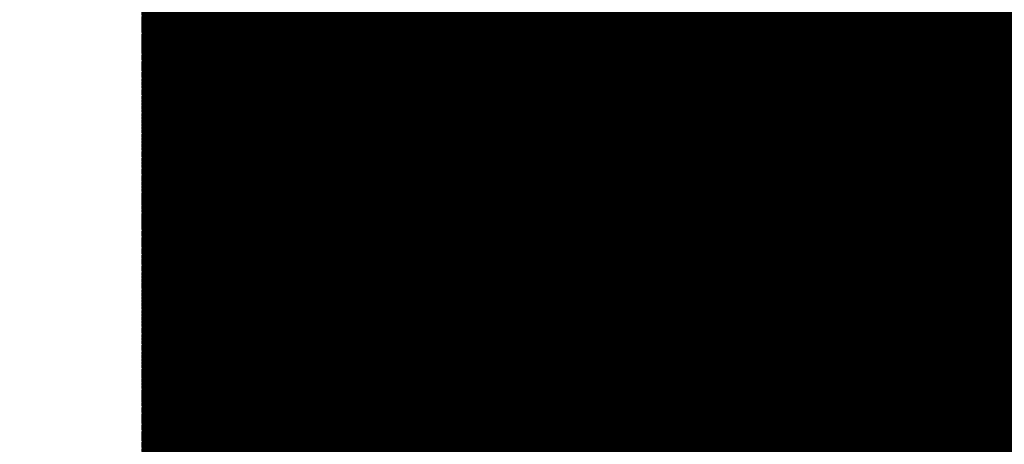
# Model space of a CAD drawing. Extents: x 0 to 65, y -0.2 to 30.2.
# Tile 30 of 237: x 34.666 to 34.968, y 13.646 to 13.776. Entities that reach past the tile are written whole.
import ezdxf

# ---------------------------------------------------------------- set-up
doc = ezdxf.new("R2010")
doc.units = 0
doc.layers.add('BOARD_GEOMETRY_SILKSCREEN_', color=1, linetype='CONTINUOUS')

msp = doc.modelspace()

# ---------------------------------------------------------------- linework, layer by layer
at = {"layer": 'BOARD_GEOMETRY_SILKSCREEN_', "const_width": 0.01905}
for points in [[(35.109912, 13.396214), (34.317178, 14.188948)], [(35.109912, 13.39723), (34.318194, 14.188948)], [(35.109912, 13.398246), (34.31921, 14.188948)], [(35.109912, 13.399262), (34.320226, 14.188948)], [(35.109912, 13.400278), (34.321242, 14.188948)], [(35.109912, 13.401294), (34.322512, 14.188948)], [(35.109912, 13.402564), (34.323528, 14.188948)], [(35.109912, 13.40358), (34.324544, 14.188948)], [(35.109912, 13.404596), (34.32556, 14.188948)], [(35.109912, 13.405612), (34.326576, 14.188948)], [(35.109912, 13.406628), (34.327592, 14.188948)], [(35.109912, 13.407898), (34.328862, 14.188948)], [(35.109912, 13.40866), (34.329878, 14.188948)], [(35.109912, 13.40993), (34.330894, 14.188948)], [(35.109912, 13.410946), (34.33191, 14.188948)], [(35.109912, 13.411962), (34.332926, 14.188948)], [(35.109912, 13.413232), (34.334196, 14.188948)], [(35.109912, 13.413994), (34.334958, 14.188948)], [(35.109912, 13.415264), (34.336228, 14.188948)], [(35.109912, 13.41628), (34.337244, 14.188948)], [(35.109912, 13.417296), (34.33826, 14.188948)], [(35.109912, 13.418312), (34.33953, 14.188948)], [(35.109912, 13.419328), (34.340292, 14.188948)], [(35.109912, 13.420598), (34.341562, 14.188948)], [(35.109912, 13.421614), (34.342578, 14.188948)], [(35.109912, 13.42263), (34.343594, 14.188948)], [(35.109912, 13.423646), (34.344864, 14.188948)], [(35.109912, 13.424662), (34.345626, 14.188948)], [(35.109912, 13.425678), (34.346896, 14.188948)], [(35.109912, 13.426948), (34.347912, 14.188948)], [(35.109912, 13.427964), (34.348928, 14.188948)], [(35.109912, 13.42898), (34.349944, 14.188948)], [(35.109912, 13.429996), (34.35096, 14.188948)], [(35.109912, 13.431012), (34.35223, 14.188948)], [(35.109912, 13.432282), (34.353246, 14.188948)], [(35.109912, 13.433044), (34.354262, 14.188948)], [(35.109912, 13.434314), (34.355278, 14.188948)], [(35.109912, 13.43533), (34.356294, 14.188948)], [(35.109912, 13.436346), (34.35731, 14.188948)], [(35.109912, 13.437616), (34.35858, 14.188948)], [(35.109912, 13.438378), (34.359342, 14.188948)], [(35.109912, 13.439648), (34.360612, 14.188948)], [(35.109912, 13.440664), (34.361628, 14.188948)], [(35.109912, 13.44168), (34.362644, 14.188948)], [(35.109912, 13.44295), (34.363914, 14.188948)], [(35.109912, 13.443712), (34.364676, 14.188948)], [(35.109912, 13.444982), (34.365946, 14.188948)], [(35.109912, 13.445998), (34.366962, 14.188948)], [(35.109912, 13.447014), (34.367978, 14.188948)], [(35.109912, 13.44803), (34.369248, 14.188948)], [(35.109912, 13.449046), (34.37001, 14.188948)], [(35.109912, 13.450316), (34.37128, 14.188948)], [(35.109912, 13.451332), (34.372296, 14.188948)], [(35.109912, 13.452348), (34.373312, 14.188948)], [(35.109912, 13.453364), (34.374328, 14.188948)], [(35.109912, 13.45438), (34.375344, 14.188948)], [(35.109912, 13.455396), (34.376614, 14.188948)], [(35.109912, 13.456666), (34.37763, 14.188948)], [(35.109912, 13.457428), (34.378646, 14.188948)], [(35.109912, 13.458698), (34.379662, 14.188948)], [(35.109912, 13.459714), (34.380678, 14.188948)], [(35.109912, 13.46073), (34.381694, 14.188948)], [(35.109912, 13.462), (34.382964, 14.188948)], [(35.109912, 13.462762), (34.38398, 14.188948)], [(35.109912, 13.464032), (34.384996, 14.188948)], [(35.109912, 13.465048), (34.386012, 14.188948)], [(35.109912, 13.466064), (34.387028, 14.188948)], [(35.109912, 13.467334), (34.388298, 14.188948)], [(35.109912, 13.468096), (34.38906, 14.188948)], [(35.109912, 13.469366), (34.39033, 14.188948)], [(35.109912, 13.470382), (34.391346, 14.188948)], [(35.109912, 13.471398), (34.392362, 14.188948)], [(35.109912, 13.472414), (34.393632, 14.188948)], [(35.109912, 13.47343), (34.394394, 14.188948)], [(35.109912, 13.4747), (34.395664, 14.188948)], [(35.109912, 13.475716), (34.39668, 14.188948)], [(35.109912, 13.476732), (34.397696, 14.188948)], [(35.109912, 13.477748), (34.398712, 14.188948)], [(35.109912, 13.478764), (34.399728, 14.188948)], [(35.109912, 13.47978), (34.400998, 14.188948)], [(35.109912, 13.48105), (34.402014, 14.188948)], [(35.109912, 13.482066), (34.40303, 14.188948)], [(35.109912, 13.483082), (34.404046, 14.188948)], [(35.109912, 13.484098), (34.405062, 14.188948)], [(35.109912, 13.485114), (34.406078, 14.188948)], [(35.109912, 13.486384), (34.407348, 14.188948)], [(35.109912, 13.487146), (34.408364, 14.188948)], [(35.109912, 13.488416), (34.40938, 14.188948)], [(35.109912, 13.489432), (34.410396, 14.188948)], [(35.109912, 13.490448), (34.411412, 14.188948)], [(35.109912, 13.491718), (34.412682, 14.188948)], [(35.109912, 13.49248), (34.413444, 14.188948)], [(35.109912, 13.49375), (34.414714, 14.188948)], [(35.109912, 13.494766), (34.41573, 14.188948)], [(35.109912, 13.495782), (34.416746, 14.188948)], [(35.109912, 13.497052), (34.418016, 14.188948)], [(35.109912, 13.497814), (34.418778, 14.188948)], [(35.109912, 13.499084), (34.420048, 14.188948)], [(35.109912, 13.5001), (34.421064, 14.188948)], [(35.109912, 13.501116), (34.42208, 14.188948)], [(35.109912, 13.502132), (34.42335, 14.188948)], [(35.109912, 13.503148), (34.424112, 14.188948)], [(35.109912, 13.504164), (34.425382, 14.188948)], [(35.109912, 13.505434), (34.426398, 14.188948)], [(35.109912, 13.50645), (34.427414, 14.188948)], [(35.109912, 13.507466), (34.42843, 14.188948)], [(35.109912, 13.508482), (34.429446, 14.188948)], [(35.109912, 13.509498), (34.430716, 14.188948)], [(35.109912, 13.510768), (34.431732, 14.188948)], [(35.109912, 13.51153), (34.432748, 14.188948)], [(35.109912, 13.5128), (34.433764, 14.188948)], [(35.109912, 13.513816), (34.43478, 14.188948)], [(35.109912, 13.514832), (34.435796, 14.188948)], [(35.109912, 13.516102), (34.437066, 14.188948)], [(35.109912, 13.516864), (34.437828, 14.188948)], [(35.109912, 13.518134), (34.439098, 14.188948)], [(35.109912, 13.51915), (34.440114, 14.188948)], [(35.109912, 13.520166), (34.44113, 14.188948)], [(35.109912, 13.521436), (34.4424, 14.188948)], [(35.109912, 13.522198), (34.443162, 14.188948)], [(35.109912, 13.523468), (34.444432, 14.188948)], [(35.109912, 13.524484), (34.445448, 14.188948)], [(35.109912, 13.5255), (34.446464, 14.188948)], [(35.109912, 13.526516), (34.447734, 14.188948)], [(35.109912, 13.527532), (34.448496, 14.188948)], [(35.109912, 13.528802), (34.449766, 14.188948)], [(35.109912, 13.529818), (34.450782, 14.188948)], [(35.109912, 13.530834), (34.451798, 14.188948)], [(35.109912, 13.53185), (34.452814, 14.188948)], [(35.109912, 13.532866), (34.45383, 14.188948)], [(35.109912, 13.533882), (34.4551, 14.188948)], [(35.109912, 13.535152), (34.456116, 14.188948)], [(35.109912, 13.536168), (34.457132, 14.188948)], [(35.109912, 13.537184), (34.458148, 14.188948)], [(35.109912, 13.5382), (34.459164, 14.188948)], [(35.109912, 13.539216), (34.46018, 14.188948)], [(35.109912, 13.540486), (34.46145, 14.188948)], [(35.109912, 13.541248), (34.462466, 14.188948)], [(35.109912, 13.542518), (34.463482, 14.188948)], [(35.109912, 13.543534), (34.464498, 14.188948)], [(35.109912, 13.54455), (34.465514, 14.188948)], [(35.109912, 13.54582), (34.466784, 14.188948)], [(35.109912, 13.546582), (34.467546, 14.188948)], [(35.109912, 13.547852), (34.468816, 14.188948)], [(35.109912, 13.548868), (34.469832, 14.188948)], [(35.109912, 13.549884), (34.470848, 14.188948)], [(35.109912, 13.5509), (34.472118, 14.188948)], [(35.109912, 13.551916), (34.47288, 14.188948)], [(35.109912, 13.553186), (34.47415, 14.188948)], [(35.109912, 13.554202), (34.475166, 14.188948)], [(35.109912, 13.555218), (34.476182, 14.188948)], [(35.109912, 13.556234), (34.477198, 14.188948)], [(35.109912, 13.55725), (34.478214, 14.188948)], [(35.109912, 13.558266), (34.479484, 14.188948)], [(35.109912, 13.559536), (34.4805, 14.188948)], [(35.109912, 13.560552), (34.481516, 14.188948)], [(35.109912, 13.561568), (34.482532, 14.188948)], [(35.109912, 13.562584), (34.483548, 14.188948)], [(35.109912, 13.5636), (34.484564, 14.188948)], [(35.109912, 13.56487), (34.485834, 14.188948)], [(35.109912, 13.565632), (34.48685, 14.188948)], [(35.109912, 13.566902), (34.487866, 14.188948)], [(35.109912, 13.567918), (34.488882, 14.188948)], [(35.109912, 13.568934), (34.489898, 14.188948)], [(35.109912, 13.570204), (34.491168, 14.188948)], [(35.109912, 13.570966), (34.49193, 14.188948)], [(35.109912, 13.572236), (34.4932, 14.188948)], [(35.109912, 13.573252), (34.494216, 14.188948)], [(35.109912, 13.574268), (34.495232, 14.188948)], [(35.109912, 13.575538), (34.496502, 14.188948)], [(35.109912, 13.5763), (34.497264, 14.188948)], [(35.109912, 13.57757), (34.498534, 14.188948)], [(35.109912, 13.578586), (34.49955, 14.188948)], [(35.109912, 13.579602), (34.500566, 14.188948)], [(35.109912, 13.580618), (34.501836, 14.188948)], [(35.109912, 13.581634), (34.502598, 14.188948)], [(35.109912, 13.58265), (34.503868, 14.188948)], [(35.109912, 13.58392), (34.504884, 14.188948)], [(35.109912, 13.584936), (34.5059, 14.188948)], [(35.109912, 13.585952), (34.506916, 14.188948)], [(35.109912, 13.586968), (34.507932, 14.188948)], [(35.109912, 13.587984), (34.509202, 14.188948)], [(35.109912, 13.589254), (34.510218, 14.188948)], [(35.109912, 13.590016), (34.511234, 14.188948)], [(35.109912, 13.591286), (34.51225, 14.188948)], [(35.109912, 13.592302), (34.513266, 14.188948)], [(35.109912, 13.593318), (34.514282, 14.188948)], [(35.109912, 13.594588), (34.515552, 14.188948)], [(35.109912, 13.59535), (34.516568, 14.188948)], [(35.109912, 13.59662), (34.517584, 14.188948)], [(35.109912, 13.597636), (34.5186, 14.188948)], [(35.109912, 13.598652), (34.519616, 14.188948)], [(35.109912, 13.599922), (34.520886, 14.188948)], [(35.109912, 13.600684), (34.521648, 14.188948)], [(35.109912, 13.601954), (34.522918, 14.188948)], [(35.109912, 13.60297), (34.523934, 14.188948)], [(35.109912, 13.603986), (34.52495, 14.188948)], [(35.109912, 13.605002), (34.52622, 14.188948)], [(35.109912, 13.606018), (34.526982, 14.188948)], [(35.109912, 13.607288), (34.528252, 14.188948)], [(35.109912, 13.608304), (34.529268, 14.188948)], [(35.109912, 13.60932), (34.530284, 14.188948)], [(35.109912, 13.610336), (34.5313, 14.188948)], [(35.109912, 13.611352), (34.532316, 14.188948)], [(35.109912, 13.612368), (34.533586, 14.188948)], [(35.109912, 13.613638), (34.534602, 14.188948)], [(35.109912, 13.614654), (34.535618, 14.188948)], [(35.109912, 13.61567), (34.536634, 14.188948)], [(35.109912, 13.616686), (34.53765, 14.188948)], [(35.109912, 13.617702), (34.538666, 14.188948)], [(35.109912, 13.618972), (34.539936, 14.188948)], [(35.109912, 13.619734), (34.540952, 14.188948)], [(35.109912, 13.621004), (34.541968, 14.188948)], [(35.109912, 13.62202), (34.542984, 14.188948)], [(35.109912, 13.623036), (34.544, 14.188948)], [(35.109912, 13.624306), (34.54527, 14.188948)], [(35.109912, 13.625068), (34.546032, 14.188948)], [(35.109912, 13.626338), (34.547302, 14.188948)], [(35.109912, 13.627354), (34.548318, 14.188948)], [(35.109912, 13.62837), (34.549334, 14.188948)], [(35.109912, 13.629386), (34.550604, 14.188948)], [(35.109912, 13.630402), (34.551366, 14.188948)], [(35.109912, 13.631672), (34.552636, 14.188948)], [(35.109912, 13.632688), (34.553652, 14.188948)], [(35.109912, 13.633704), (34.554668, 14.188948)], [(35.109912, 13.63472), (34.555938, 14.188948)], [(35.109912, 13.635736), (34.5567, 14.188948)], [(35.109912, 13.636752), (34.55797, 14.188948)], [(35.109912, 13.638022), (34.558986, 14.188948)], [(35.109912, 13.639038), (34.560002, 14.188948)], [(35.109912, 13.640054), (34.561018, 14.188948)], [(35.109912, 13.64107), (34.562034, 14.188948)], [(35.109912, 13.642086), (34.56305, 14.188948)], [(35.109912, 13.643356), (34.56432, 14.188948)], [(35.109912, 13.644118), (34.565336, 14.188948)], [(35.109912, 13.645388), (34.566352, 14.188948)], [(35.109912, 13.646404), (34.567368, 14.188948)], [(35.109912, 13.64742), (34.568384, 14.188948)], [(35.109912, 13.64869), (34.569654, 14.188948)], [(35.109912, 13.649452), (34.570416, 14.188948)], [(35.109912, 13.650722), (34.571686, 14.188948)], [(35.109912, 13.651738), (34.572702, 14.188948)], [(35.109912, 13.652754), (34.573718, 14.188948)], [(34.713164, 13.7922), (34.713164, 13.395452)], [(35.109912, 13.395452), (34.713164, 13.791946)], [(35.108642, 13.395452), (34.713164, 13.79093)], [(35.107626, 13.395452), (34.713164, 13.78966)], [(35.10661, 13.395452), (34.713164, 13.788898)], [(35.105594, 13.395452), (34.713164, 13.787628)], [(35.104578, 13.395452), (34.713164, 13.786612)], [(35.103308, 13.395452), (34.713164, 13.785596)], [(35.102292, 13.395452), (34.713164, 13.784326)], [(35.101276, 13.395452), (34.713164, 13.783564)], [(35.10026, 13.395452), (34.713164, 13.782294)], [(35.099244, 13.395452), (34.713164, 13.781278)], [(35.098228, 13.395452), (34.713164, 13.780262)], [(35.096958, 13.395452), (34.713164, 13.778992)], [(35.095942, 13.395452), (34.713164, 13.77823)], [(35.094926, 13.395452), (34.713164, 13.77696)], [(35.09391, 13.395452), (34.713164, 13.775944)], [(35.092894, 13.395452), (34.713164, 13.774928)], [(35.091624, 13.395452), (34.713164, 13.773912)], [(35.090862, 13.395452), (34.713164, 13.772896)], [(35.089592, 13.395452), (34.713164, 13.771626)], [(35.088576, 13.395452), (34.713164, 13.77061)], [(35.08756, 13.395452), (34.713164, 13.769594)], [(35.08629, 13.395452), (34.713164, 13.768578)], [(35.085528, 13.395452), (34.713164, 13.767562)], [(35.084258, 13.395452), (34.713164, 13.766546)], [(35.083242, 13.395452), (34.713164, 13.765276)], [(35.082226, 13.395452), (34.713164, 13.764514)], [(35.08121, 13.395452), (34.713164, 13.763244)], [(35.080194, 13.395452), (34.713164, 13.762228)], [(35.078924, 13.395452), (34.713164, 13.761212)], [(35.077908, 13.395452), (34.713164, 13.759942)], [(35.076892, 13.395452), (34.713164, 13.75918)], [(35.075876, 13.395452), (34.713164, 13.75791)], [(35.07486, 13.395452), (34.713164, 13.756894)], [(35.073844, 13.395452), (34.713164, 13.755878)], [(35.072574, 13.395452), (34.713164, 13.754608)], [(35.071558, 13.395452), (34.713164, 13.753846)], [(35.070542, 13.395452), (34.713164, 13.752576)], [(35.069526, 13.395452), (34.713164, 13.75156)], [(35.06851, 13.395452), (34.713164, 13.750544)], [(35.06724, 13.395452), (34.713164, 13.749528)], [(35.066478, 13.395452), (34.713164, 13.748512)], [(35.065208, 13.395452), (34.713164, 13.747242)], [(35.064192, 13.395452), (34.713164, 13.746226)], [(35.063176, 13.395452), (34.713164, 13.74521)], [(35.061906, 13.395452), (34.713164, 13.744194)], [(35.061144, 13.395452), (34.713164, 13.743178)], [(35.059874, 13.395452), (34.713164, 13.742162)], [(35.058858, 13.395452), (34.713164, 13.740892)], [(35.057842, 13.395452), (34.713164, 13.739876)], [(35.056572, 13.395452), (34.713164, 13.73886)], [(35.05581, 13.395452), (34.713164, 13.737844)], [(35.05454, 13.395452), (34.713164, 13.736828)], [(35.053524, 13.395452), (34.713164, 13.735558)], [(35.052508, 13.395452), (34.713164, 13.734796)], [(35.051492, 13.395452), (34.713164, 13.733526)], [(35.050476, 13.395452), (34.713164, 13.73251)], [(35.049206, 13.395452), (34.713164, 13.731494)], [(35.04819, 13.395452), (34.713164, 13.730224)], [(35.047174, 13.395452), (34.713164, 13.729462)], [(35.046158, 13.395452), (34.713164, 13.728192)], [(35.045142, 13.395452), (34.713164, 13.727176)], [(35.044126, 13.395452), (34.713164, 13.72616)], [(35.042856, 13.395452), (34.713164, 13.725144)], [(35.042094, 13.395452), (34.713164, 13.724128)], [(35.040824, 13.395452), (34.713164, 13.722858)], [(35.039808, 13.395452), (34.713164, 13.721842)], [(35.038792, 13.395452), (34.713164, 13.720826)], [(35.037522, 13.395452), (34.713164, 13.71981)], [(35.03676, 13.395452), (34.713164, 13.718794)], [(35.03549, 13.395452), (34.713164, 13.717778)], [(35.034474, 13.395452), (34.713164, 13.716508)], [(35.033458, 13.395452), (34.713164, 13.715492)], [(35.032188, 13.395452), (34.713164, 13.714476)], [(35.031426, 13.395452), (34.713164, 13.71346)], [(35.030156, 13.395452), (34.713164, 13.712444)], [(35.02914, 13.395452), (34.713164, 13.711174)], [(35.028124, 13.395452), (34.713164, 13.710412)], [(35.027108, 13.395452), (34.713164, 13.709142)], [(35.026092, 13.395452), (34.713164, 13.708126)], [(35.024822, 13.395452), (34.713164, 13.70711)], [(35.023806, 13.395452), (34.713164, 13.70584)], [(35.02279, 13.395452), (34.713164, 13.705078)], [(35.021774, 13.395452), (34.713164, 13.703808)], [(35.020758, 13.395452), (34.713164, 13.702792)], [(35.019742, 13.395452), (34.713164, 13.701776)], [(35.018472, 13.395452), (34.713164, 13.700506)], [(35.017456, 13.395452), (34.713164, 13.699744)], [(35.01644, 13.395452), (34.713164, 13.698474)], [(35.015424, 13.395452), (34.713164, 13.697458)], [(35.014408, 13.395452), (34.713164, 13.696442)], [(35.013138, 13.395452), (34.713164, 13.695426)], [(35.012376, 13.395452), (34.713164, 13.69441)], [(35.011106, 13.395452), (34.713164, 13.69314)], [(35.01009, 13.395452), (34.713164, 13.692124)], [(35.009074, 13.395452), (34.713164, 13.691108)], [(35.007804, 13.395452), (34.713164, 13.690092)], [(35.007042, 13.395452), (34.713164, 13.689076)], [(35.005772, 13.395452), (34.713164, 13.68806)], [(35.004756, 13.395452), (34.713164, 13.68679)], [(35.00374, 13.395452), (34.713164, 13.685774)], [(35.002724, 13.395452), (34.713164, 13.684758)], [(35.001708, 13.395452), (34.713164, 13.683742)], [(35.000438, 13.395452), (34.713164, 13.682726)], [(34.999422, 13.395452), (34.713164, 13.681456)], [(34.998406, 13.395452), (34.713164, 13.680694)], [(34.99739, 13.395452), (34.713164, 13.679424)], [(34.996374, 13.395452), (34.713164, 13.678408)], [(34.995358, 13.395452), (34.713164, 13.677392)], [(34.994088, 13.395452), (34.713164, 13.676122)], [(34.993072, 13.395452), (34.713164, 13.67536)], [(34.992056, 13.395452), (34.713164, 13.67409)], [(34.99104, 13.395452), (34.713164, 13.673074)], [(34.990024, 13.395452), (34.713164, 13.672058)], [(34.988754, 13.395452), (34.713164, 13.671042)], [(34.987992, 13.395452), (34.713164, 13.670026)], [(34.986722, 13.395452), (34.713164, 13.668756)], [(34.985706, 13.395452), (34.713164, 13.66774)], [(34.98469, 13.395452), (34.713164, 13.666724)], [(34.98342, 13.395452), (34.713164, 13.665708)], [(34.982658, 13.395452), (34.713164, 13.664692)], [(34.981388, 13.395452), (34.713164, 13.663676)], [(34.980372, 13.395452), (34.713164, 13.662406)], [(34.979356, 13.395452), (34.713164, 13.66139)], [(34.978086, 13.395452), (34.713164, 13.660374)], [(34.977324, 13.395452), (34.713164, 13.659358)], [(34.976054, 13.395452), (34.713164, 13.658342)], [(34.975038, 13.395452), (34.713164, 13.657072)], [(34.974022, 13.395452), (34.713164, 13.65631)], [(34.973006, 13.395452), (34.713164, 13.65504)], [(34.97199, 13.395452), (34.713164, 13.654024)], [(34.97072, 13.395452), (34.713164, 13.653008)], [(34.969704, 13.395452), (34.713164, 13.651738)], [(34.968688, 13.395452), (34.713164, 13.650976)], [(34.967672, 13.395452), (34.713164, 13.649706)], [(34.966656, 13.395452), (34.713164, 13.64869)], [(34.96564, 13.395452), (34.713164, 13.647674)], [(34.96437, 13.395452), (34.713164, 13.646404)], [(34.963608, 13.395452), (34.713164, 13.645642)], [(34.962338, 13.395452), (34.713164, 13.644372)], [(34.961322, 13.395452), (34.713164, 13.643356)], [(34.960306, 13.395452), (34.713164, 13.64234)], [(34.959036, 13.395452), (34.713164, 13.641324)], [(34.958274, 13.395452), (34.713164, 13.640308)], [(34.957004, 13.395452), (34.713164, 13.639292)], [(34.955988, 13.395452), (34.713164, 13.638022)], [(34.954972, 13.395452), (34.713164, 13.637006)]]:
    msp.add_lwpolyline(points, dxfattribs=at)
at = {"layer": 'BOARD_GEOMETRY_SILKSCREEN_', "const_width": 0.009652}
for points in [[(34.71799, 13.785596, -1), (34.708338, 13.785596)], [(34.708338, 13.780262, -1), (34.71799, 13.780262)], [(34.71799, 13.784326, -1), (34.708338, 13.784326)], [(34.708338, 13.778992, -1), (34.71799, 13.778992)], [(34.71799, 13.783564, -1), (34.708338, 13.783564)], [(34.708338, 13.77823, -1), (34.71799, 13.77823)], [(34.71799, 13.782294, -1), (34.708338, 13.782294)], [(34.708338, 13.77696, -1), (34.71799, 13.77696)], [(34.71799, 13.781278, -1), (34.708338, 13.781278)], [(34.708338, 13.775944, -1), (34.71799, 13.775944)], [(34.71799, 13.780262, -1), (34.708338, 13.780262)], [(34.708338, 13.774928, -1), (34.71799, 13.774928)], [(34.71799, 13.778992, -1), (34.708338, 13.778992)], [(34.708338, 13.773912, -1), (34.71799, 13.773912)], [(34.71799, 13.77823, -1), (34.708338, 13.77823)], [(34.708338, 13.772896, -1), (34.71799, 13.772896)], [(34.71799, 13.77696, -1), (34.708338, 13.77696)], [(34.708338, 13.771626, -1), (34.71799, 13.771626)], [(34.71799, 13.775944, -1), (34.708338, 13.775944)], [(34.708338, 13.77061, -1), (34.71799, 13.77061)], [(34.71799, 13.774928, -1), (34.708338, 13.774928)], [(34.708338, 13.769594, -1), (34.71799, 13.769594)], [(34.71799, 13.773912, -1), (34.708338, 13.773912)], [(34.708338, 13.768578, -1), (34.71799, 13.768578)], [(34.71799, 13.772896, -1), (34.708338, 13.772896)], [(34.708338, 13.767562, -1), (34.71799, 13.767562)], [(34.71799, 13.771626, -1), (34.708338, 13.771626)], [(34.708338, 13.766546, -1), (34.71799, 13.766546)], [(34.71799, 13.77061, -1), (34.708338, 13.77061)], [(34.708338, 13.765276, -1), (34.71799, 13.765276)], [(34.71799, 13.769594, -1), (34.708338, 13.769594)], [(34.708338, 13.764514, -1), (34.71799, 13.764514)], [(34.71799, 13.768578, -1), (34.708338, 13.768578)], [(34.708338, 13.763244, -1), (34.71799, 13.763244)], [(34.71799, 13.767562, -1), (34.708338, 13.767562)], [(34.708338, 13.762228, -1), (34.71799, 13.762228)], [(34.71799, 13.766546, -1), (34.708338, 13.766546)], [(34.708338, 13.761212, -1), (34.71799, 13.761212)], [(34.71799, 13.765276, -1), (34.708338, 13.765276)], [(34.708338, 13.759942, -1), (34.71799, 13.759942)], [(34.71799, 13.764514, -1), (34.708338, 13.764514)], [(34.708338, 13.75918, -1), (34.71799, 13.75918)], [(34.71799, 13.763244, -1), (34.708338, 13.763244)], [(34.708338, 13.75791, -1), (34.71799, 13.75791)], [(34.71799, 13.762228, -1), (34.708338, 13.762228)], [(34.708338, 13.756894, -1), (34.71799, 13.756894)], [(34.71799, 13.761212, -1), (34.708338, 13.761212)], [(34.708338, 13.755878, -1), (34.71799, 13.755878)], [(34.71799, 13.759942, -1), (34.708338, 13.759942)], [(34.708338, 13.754608, -1), (34.71799, 13.754608)], [(34.71799, 13.75918, -1), (34.708338, 13.75918)], [(34.708338, 13.753846, -1), (34.71799, 13.753846)], [(34.71799, 13.75791, -1), (34.708338, 13.75791)], [(34.708338, 13.752576, -1), (34.71799, 13.752576)], [(34.71799, 13.756894, -1), (34.708338, 13.756894)], [(34.708338, 13.75156, -1), (34.71799, 13.75156)], [(34.71799, 13.755878, -1), (34.708338, 13.755878)], [(34.708338, 13.750544, -1), (34.71799, 13.750544)], [(34.71799, 13.754608, -1), (34.708338, 13.754608)], [(34.708338, 13.749528, -1), (34.71799, 13.749528)], [(34.71799, 13.753846, -1), (34.708338, 13.753846)], [(34.708338, 13.748512, -1), (34.71799, 13.748512)], [(34.71799, 13.752576, -1), (34.708338, 13.752576)], [(34.708338, 13.747242, -1), (34.71799, 13.747242)], [(34.71799, 13.75156, -1), (34.708338, 13.75156)], [(34.708338, 13.746226, -1), (34.71799, 13.746226)], [(34.71799, 13.750544, -1), (34.708338, 13.750544)], [(34.708338, 13.74521, -1), (34.71799, 13.74521)], [(34.71799, 13.749528, -1), (34.708338, 13.749528)], [(34.708338, 13.744194, -1), (34.71799, 13.744194)], [(34.71799, 13.748512, -1), (34.708338, 13.748512)], [(34.708338, 13.743178, -1), (34.71799, 13.743178)], [(34.71799, 13.747242, -1), (34.708338, 13.747242)], [(34.708338, 13.742162, -1), (34.71799, 13.742162)], [(34.71799, 13.746226, -1), (34.708338, 13.746226)], [(34.708338, 13.740892, -1), (34.71799, 13.740892)], [(34.71799, 13.74521, -1), (34.708338, 13.74521)], [(34.708338, 13.739876, -1), (34.71799, 13.739876)], [(34.71799, 13.744194, -1), (34.708338, 13.744194)], [(34.708338, 13.73886, -1), (34.71799, 13.73886)], [(34.71799, 13.743178, -1), (34.708338, 13.743178)], [(34.708338, 13.737844, -1), (34.71799, 13.737844)], [(34.71799, 13.742162, -1), (34.708338, 13.742162)], [(34.708338, 13.736828, -1), (34.71799, 13.736828)], [(34.71799, 13.740892, -1), (34.708338, 13.740892)], [(34.708338, 13.735558, -1), (34.71799, 13.735558)], [(34.71799, 13.739876, -1), (34.708338, 13.739876)], [(34.708338, 13.734796, -1), (34.71799, 13.734796)], [(34.71799, 13.73886, -1), (34.708338, 13.73886)], [(34.708338, 13.733526, -1), (34.71799, 13.733526)], [(34.71799, 13.737844, -1), (34.708338, 13.737844)], [(34.708338, 13.73251, -1), (34.71799, 13.73251)], [(34.71799, 13.736828, -1), (34.708338, 13.736828)], [(34.708338, 13.731494, -1), (34.71799, 13.731494)], [(34.71799, 13.735558, -1), (34.708338, 13.735558)], [(34.708338, 13.730224, -1), (34.71799, 13.730224)], [(34.71799, 13.734796, -1), (34.708338, 13.734796)], [(34.708338, 13.729462, -1), (34.71799, 13.729462)], [(34.71799, 13.733526, -1), (34.708338, 13.733526)], [(34.708338, 13.728192, -1), (34.71799, 13.728192)], [(34.71799, 13.73251, -1), (34.708338, 13.73251)], [(34.708338, 13.727176, -1), (34.71799, 13.727176)], [(34.71799, 13.731494, -1), (34.708338, 13.731494)], [(34.708338, 13.72616, -1), (34.71799, 13.72616)], [(34.71799, 13.730224, -1), (34.708338, 13.730224)], [(34.708338, 13.725144, -1), (34.71799, 13.725144)], [(34.71799, 13.729462, -1), (34.708338, 13.729462)], [(34.708338, 13.724128, -1), (34.71799, 13.724128)], [(34.71799, 13.728192, -1), (34.708338, 13.728192)], [(34.708338, 13.722858, -1), (34.71799, 13.722858)], [(34.71799, 13.727176, -1), (34.708338, 13.727176)], [(34.708338, 13.721842, -1), (34.71799, 13.721842)], [(34.71799, 13.72616, -1), (34.708338, 13.72616)], [(34.708338, 13.720826, -1), (34.71799, 13.720826)], [(34.71799, 13.725144, -1), (34.708338, 13.725144)], [(34.708338, 13.71981, -1), (34.71799, 13.71981)], [(34.71799, 13.724128, -1), (34.708338, 13.724128)], [(34.708338, 13.718794, -1), (34.71799, 13.718794)], [(34.71799, 13.722858, -1), (34.708338, 13.722858)], [(34.708338, 13.717778, -1), (34.71799, 13.717778)], [(34.71799, 13.721842, -1), (34.708338, 13.721842)], [(34.708338, 13.716508, -1), (34.71799, 13.716508)], [(34.71799, 13.720826, -1), (34.708338, 13.720826)], [(34.708338, 13.715492, -1), (34.71799, 13.715492)], [(34.71799, 13.71981, -1), (34.708338, 13.71981)], [(34.708338, 13.714476, -1), (34.71799, 13.714476)], [(34.71799, 13.718794, -1), (34.708338, 13.718794)], [(34.708338, 13.71346, -1), (34.71799, 13.71346)], [(34.71799, 13.717778, -1), (34.708338, 13.717778)], [(34.708338, 13.712444, -1), (34.71799, 13.712444)], [(34.71799, 13.716508, -1), (34.708338, 13.716508)], [(34.708338, 13.711174, -1), (34.71799, 13.711174)], [(34.71799, 13.715492, -1), (34.708338, 13.715492)], [(34.708338, 13.710412, -1), (34.71799, 13.710412)], [(34.71799, 13.714476, -1), (34.708338, 13.714476)], [(34.708338, 13.709142, -1), (34.71799, 13.709142)], [(34.71799, 13.71346, -1), (34.708338, 13.71346)], [(34.708338, 13.708126, -1), (34.71799, 13.708126)], [(34.71799, 13.712444, -1), (34.708338, 13.712444)], [(34.708338, 13.70711, -1), (34.71799, 13.70711)], [(34.71799, 13.711174, -1), (34.708338, 13.711174)], [(34.708338, 13.70584, -1), (34.71799, 13.70584)], [(34.71799, 13.710412, -1), (34.708338, 13.710412)], [(34.708338, 13.705078, -1), (34.71799, 13.705078)], [(34.71799, 13.709142, -1), (34.708338, 13.709142)], [(34.708338, 13.703808, -1), (34.71799, 13.703808)], [(34.71799, 13.708126, -1), (34.708338, 13.708126)], [(34.708338, 13.702792, -1), (34.71799, 13.702792)], [(34.71799, 13.70711, -1), (34.708338, 13.70711)], [(34.708338, 13.701776, -1), (34.71799, 13.701776)], [(34.71799, 13.70584, -1), (34.708338, 13.70584)], [(34.708338, 13.700506, -1), (34.71799, 13.700506)], [(34.71799, 13.705078, -1), (34.708338, 13.705078)], [(34.708338, 13.699744, -1), (34.71799, 13.699744)], [(34.71799, 13.703808, -1), (34.708338, 13.703808)], [(34.708338, 13.698474, -1), (34.71799, 13.698474)], [(34.71799, 13.702792, -1), (34.708338, 13.702792)], [(34.708338, 13.697458, -1), (34.71799, 13.697458)], [(34.71799, 13.701776, -1), (34.708338, 13.701776)], [(34.708338, 13.696442, -1), (34.71799, 13.696442)], [(34.71799, 13.700506, -1), (34.708338, 13.700506)], [(34.708338, 13.695426, -1), (34.71799, 13.695426)], [(34.71799, 13.699744, -1), (34.708338, 13.699744)], [(34.708338, 13.69441, -1), (34.71799, 13.69441)], [(34.71799, 13.698474, -1), (34.708338, 13.698474)], [(34.708338, 13.69314, -1), (34.71799, 13.69314)], [(34.71799, 13.697458, -1), (34.708338, 13.697458)], [(34.708338, 13.692124, -1), (34.71799, 13.692124)], [(34.71799, 13.696442, -1), (34.708338, 13.696442)], [(34.708338, 13.691108, -1), (34.71799, 13.691108)], [(34.71799, 13.695426, -1), (34.708338, 13.695426)], [(34.708338, 13.690092, -1), (34.71799, 13.690092)], [(34.71799, 13.69441, -1), (34.708338, 13.69441)], [(34.708338, 13.689076, -1), (34.71799, 13.689076)], [(34.71799, 13.69314, -1), (34.708338, 13.69314)], [(34.708338, 13.68806, -1), (34.71799, 13.68806)], [(34.71799, 13.692124, -1), (34.708338, 13.692124)], [(34.708338, 13.68679, -1), (34.71799, 13.68679)], [(34.71799, 13.691108, -1), (34.708338, 13.691108)], [(34.708338, 13.685774, -1), (34.71799, 13.685774)], [(34.71799, 13.690092, -1), (34.708338, 13.690092)], [(34.708338, 13.684758, -1), (34.71799, 13.684758)], [(34.71799, 13.689076, -1), (34.708338, 13.689076)], [(34.708338, 13.683742, -1), (34.71799, 13.683742)], [(34.71799, 13.68806, -1), (34.708338, 13.68806)], [(34.708338, 13.682726, -1), (34.71799, 13.682726)], [(34.71799, 13.68679, -1), (34.708338, 13.68679)], [(34.708338, 13.681456, -1), (34.71799, 13.681456)], [(34.71799, 13.685774, -1), (34.708338, 13.685774)], [(34.708338, 13.680694, -1), (34.71799, 13.680694)], [(34.71799, 13.684758, -1), (34.708338, 13.684758)], [(34.708338, 13.679424, -1), (34.71799, 13.679424)], [(34.71799, 13.683742, -1), (34.708338, 13.683742)], [(34.708338, 13.678408, -1), (34.71799, 13.678408)], [(34.71799, 13.682726, -1), (34.708338, 13.682726)], [(34.708338, 13.677392, -1), (34.71799, 13.677392)], [(34.71799, 13.681456, -1), (34.708338, 13.681456)], [(34.708338, 13.676122, -1), (34.71799, 13.676122)], [(34.71799, 13.680694, -1), (34.708338, 13.680694)], [(34.708338, 13.67536, -1), (34.71799, 13.67536)], [(34.71799, 13.679424, -1), (34.708338, 13.679424)], [(34.708338, 13.67409, -1), (34.71799, 13.67409)], [(34.71799, 13.678408, -1), (34.708338, 13.678408)], [(34.708338, 13.673074, -1), (34.71799, 13.673074)], [(34.71799, 13.677392, -1), (34.708338, 13.677392)], [(34.708338, 13.672058, -1), (34.71799, 13.672058)], [(34.71799, 13.676122, -1), (34.708338, 13.676122)], [(34.708338, 13.671042, -1), (34.71799, 13.671042)], [(34.71799, 13.67536, -1), (34.708338, 13.67536)], [(34.708338, 13.670026, -1), (34.71799, 13.670026)], [(34.71799, 13.67409, -1), (34.708338, 13.67409)], [(34.708338, 13.668756, -1), (34.71799, 13.668756)], [(34.71799, 13.673074, -1), (34.708338, 13.673074)], [(34.708338, 13.66774, -1), (34.71799, 13.66774)], [(34.71799, 13.672058, -1), (34.708338, 13.672058)], [(34.708338, 13.666724, -1), (34.71799, 13.666724)], [(34.71799, 13.671042, -1), (34.708338, 13.671042)], [(34.708338, 13.665708, -1), (34.71799, 13.665708)], [(34.71799, 13.670026, -1), (34.708338, 13.670026)], [(34.708338, 13.664692, -1), (34.71799, 13.664692)], [(34.71799, 13.668756, -1), (34.708338, 13.668756)], [(34.708338, 13.663676, -1), (34.71799, 13.663676)], [(34.71799, 13.66774, -1), (34.708338, 13.66774)], [(34.708338, 13.662406, -1), (34.71799, 13.662406)], [(34.71799, 13.666724, -1), (34.708338, 13.666724)], [(34.708338, 13.66139, -1), (34.71799, 13.66139)], [(34.71799, 13.665708, -1), (34.708338, 13.665708)], [(34.708338, 13.660374, -1), (34.71799, 13.660374)], [(34.71799, 13.664692, -1), (34.708338, 13.664692)], [(34.708338, 13.659358, -1), (34.71799, 13.659358)], [(34.71799, 13.663676, -1), (34.708338, 13.663676)], [(34.708338, 13.658342, -1), (34.71799, 13.658342)], [(34.71799, 13.662406, -1), (34.708338, 13.662406)], [(34.708338, 13.657072, -1), (34.71799, 13.657072)], [(34.71799, 13.66139, -1), (34.708338, 13.66139)], [(34.708338, 13.65631, -1), (34.71799, 13.65631)], [(34.71799, 13.660374, -1), (34.708338, 13.660374)], [(34.708338, 13.65504, -1), (34.71799, 13.65504)], [(34.71799, 13.659358, -1), (34.708338, 13.659358)], [(34.708338, 13.654024, -1), (34.71799, 13.654024)], [(34.71799, 13.658342, -1), (34.708338, 13.658342)], [(34.708338, 13.653008, -1), (34.71799, 13.653008)], [(34.71799, 13.657072, -1), (34.708338, 13.657072)], [(34.708338, 13.651738, -1), (34.71799, 13.651738)], [(34.71799, 13.65631, -1), (34.708338, 13.65631)], [(34.708338, 13.650976, -1), (34.71799, 13.650976)], [(34.71799, 13.65504, -1), (34.708338, 13.65504)], [(34.708338, 13.649706, -1), (34.71799, 13.649706)], [(34.71799, 13.654024, -1), (34.708338, 13.654024)], [(34.708338, 13.64869, -1), (34.71799, 13.64869)], [(34.71799, 13.653008, -1), (34.708338, 13.653008)], [(34.708338, 13.647674, -1), (34.71799, 13.647674)], [(34.71799, 13.651738, -1), (34.708338, 13.651738)], [(34.708338, 13.646404, -1), (34.71799, 13.646404)], [(34.71799, 13.650976, -1), (34.708338, 13.650976)], [(34.708338, 13.645642, -1), (34.71799, 13.645642)], [(34.71799, 13.649706, -1), (34.708338, 13.649706)], [(34.708338, 13.644372, -1), (34.71799, 13.644372)], [(34.71799, 13.64869, -1), (34.708338, 13.64869)], [(34.708338, 13.643356, -1), (34.71799, 13.643356)], [(34.71799, 13.647674, -1), (34.708338, 13.647674)], [(34.708338, 13.64234, -1), (34.71799, 13.64234)], [(34.71799, 13.646404, -1), (34.708338, 13.646404)], [(34.708338, 13.641324, -1), (34.71799, 13.641324)], [(34.71799, 13.645642, -1), (34.708338, 13.645642)], [(34.708338, 13.640308, -1), (34.71799, 13.640308)], [(34.71799, 13.644372, -1), (34.708338, 13.644372)], [(34.708338, 13.639292, -1), (34.71799, 13.639292)], [(34.71799, 13.643356, -1), (34.708338, 13.643356)], [(34.708338, 13.638022, -1), (34.71799, 13.638022)], [(34.71799, 13.64234, -1), (34.708338, 13.64234)], [(34.708338, 13.637006, -1), (34.71799, 13.637006)], [(34.71799, 13.641324, -1), (34.708338, 13.641324)]]:
    msp.add_lwpolyline(points, format="xyb", dxfattribs=at)

doc.saveas('drawing.dxf')
